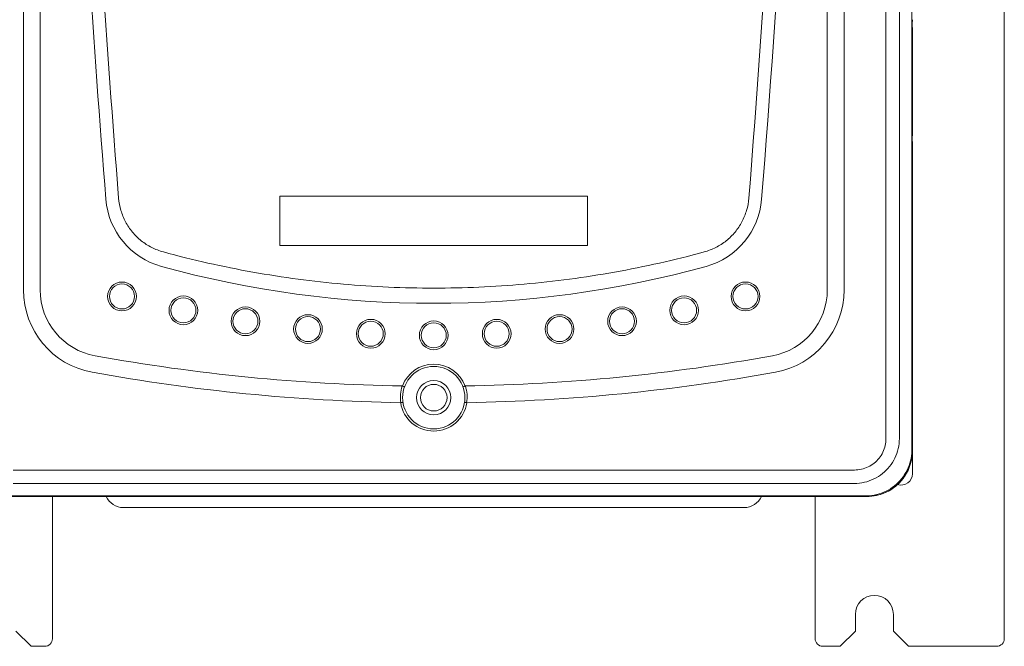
# Model space of a CAD drawing. Header units: millimetres. Extents: x -473 to 23648, y -382 to 1866.
# Tile 53 of 256: x 1068 to 1197, y -32 to 50. Entities that reach past the tile are written whole.
import ezdxf

# ---------------------------------------------------------------- set-up
doc = ezdxf.new("R2010")
doc.units = ezdxf.units.MM
doc.header["$LTSCALE"] = 80
doc.layers.get('0').update_dxf_attribs({"linetype": 'CONTINUOUS'})
for name, color, linetype in [('02___PRT_ALL_AXES', 7, 'CONTINUOUS'), ('03_ALL_AXES', 7, 'CONTINUOUS'), ('06___PRT_ALL_SURFS', 7, 'CONTINUOUS'), ('09_ALL_ROUNDS', 7, 'CONTINUOUS'), ('10_ALL_CHAMFER', 7, 'CONTINUOUS'), ('20_ALL_FEATURES', 7, 'CONTINUOUS')]:
    doc.layers.add(name, color=color, linetype=linetype)

msp = doc.modelspace()

# ---------------------------------------------------------------- linework, layer by layer
at = {"color": 0, "linetype": 'Continuous', "lineweight": 0}
msp.add_line((1081.184, -14.037), (1162.884, -14.037), dxfattribs=at)
msp.add_circle((1122.034, 0.42), 4.1, dxfattribs=at)
for centre, radius, start, end in [((1122.034, 251.72), 249.8, 259.72207, 269.04609), ((1122.034, 251.72), 249.8, 270.95391, 280.27793), ((1122.034, 0.42), 4.4, 20.33268, 159.66734), ((1122.034, 251.72), 252, 259.72207, 269.01092), ((1122.034, 251.72), 252, 270.98908, 280.27793), ((1122.038, 0.523), 4.402, 161.0107, 190.01009), ((1122.03, 0.523), 4.402, 349.99171, 18.98752), ((1122.034, 0.42), 4.4, 188.65211, 351.34789), ((1081.184, -11.537), 2.5, 204.74175, 270), ((1162.884, -11.537), 2.5, 270, 335.25825)]:
    msp.add_arc(centre, radius, start, end, dxfattribs=at)
for points, knots in [([(1117.876, 1.955), (1117.879, 1.955), (1117.887, 1.955), (1117.898, 1.953), (1117.904, 1.951), (1117.908, 1.949)], [0, 0, 0, 0, 0.011425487, 0.022564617, 0.03275703, 0.03275703, 0.03275703, 0.03275703]), ([(1117.908, 1.949), (1117.956, 1.932), (1118.042, 1.898), (1118.118, 1.856), (1118.179, 1.816), (1118.174, 1.801)], [0, 0, 0, 0, 0.151003, 0.26184497, 0.30866319, 0.30866319, 0.30866319, 0.30866319]), ([(1126.16, 1.949), (1126.113, 1.932), (1126.026, 1.898), (1125.95, 1.856), (1125.89, 1.816), (1125.895, 1.801)], [0, 0, 0, 0, 0.151005, 0.26184296, 0.3086806, 0.3086806, 0.3086806, 0.3086806]), ([(1126.161, 1.949), (1126.164, 1.951), (1126.171, 1.953), (1126.182, 1.955), (1126.189, 1.955), (1126.193, 1.955)], [0, 0, 0, 0, 0.010192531, 0.021331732, 0.032734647, 0.032734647, 0.032734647, 0.032734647]), ([(1117.684, -0.242), (1117.737, -0.243), (1117.829, -0.221), (1117.917, -0.224), (1117.986, -0.231), (1117.989, -0.246)], [0, 0, 0, 0, 0.1576025, 0.26280885, 0.30933703, 0.30933703, 0.30933703, 0.30933703]), ([(1126.08, -0.246), (1126.082, -0.231), (1126.151, -0.224), (1126.24, -0.222), (1126.332, -0.243), (1126.384, -0.242)], [0, 0, 0, 0, 0.04654738, 0.15175087, 0.30935422, 0.30935422, 0.30935422, 0.30935422])]:
    msp.add_open_spline(points, degree=3, knots=knots, dxfattribs=at)
at = {"layer": '02___PRT_ALL_AXES', "color": 0, "linetype": 'Continuous', "lineweight": 0}
for p, q in [((1068.034, 140.22), (1068.034, 14.587)), ((1070.234, 140.22), (1070.234, 14.587))]:
    msp.add_line(p, q, dxfattribs=at)
for radius in [11.001, 8.8]:
    msp.add_arc((1079.034, 14.587), radius, 180, 259.72207, dxfattribs=at)
at = {"layer": '03_ALL_AXES', "color": 0, "linetype": 'Continuous', "lineweight": 0}
msp.add_arc((1180.034, -28.08), 2.5, 0, 180, dxfattribs=at)
at = {"layer": '06___PRT_ALL_SURFS', "color": 0, "linetype": 'Continuous', "lineweight": 0}
for p, q in [((1173.834, 140.22), (1173.834, 14.587)), ((1176.034, 140.22), (1176.034, 14.587))]:
    msp.add_line(p, q, dxfattribs=at)
for radius in [8.8, 11.001]:
    msp.add_arc((1165.034, 14.587), radius, 280.27793, 0, dxfattribs=at)
at = {"layer": '09_ALL_ROUNDS', "color": 0, "linetype": 'Continuous', "lineweight": 0}
for p, q in [((1197.134, -31.28), (1197.134, 200.62)), ((1184.966, -6.593), (1184.966, 167.434)), ((1181.551, -4.953), (1181.551, 165.794)), ((1183.326, -4.953), (1183.326, 165.794)), ((1185.034, 35.129), (1185.034, 48.841)), ((1185.034, -6.58), (1185.034, 33.841)), ((1086.189, 17.675), (1086.189, 17.675)), ((1157.879, 17.675), (1157.879, 17.675)), ((1066.661, -9.096), (1177.408, -9.096)), ((1066.661, -10.872), (1177.408, -10.872)), ((1065.021, -12.512), (1179.048, -12.512)), ((1065.034, -12.58), (1179.034, -12.58)), ((1071.834, -12.58), (1071.834, -31.28)), ((1172.234, -12.58), (1172.234, -31.28)), ((1069.034, -32.28), (1070.834, -32.28)), ((1175.534, -32.28), (1173.234, -32.28)), ((1196.134, -32.28), (1184.534, -32.28))]:
    msp.add_line(p, q, dxfattribs=at)
for centre, radius in [((1080.997, 13.735), 1.892), ((1163.071, 13.735), 1.892), ((1080.997, 13.735), 1.649), ((1163.071, 13.735), 1.649), ((1089.083, 11.9), 1.892), ((1089.083, 11.9), 1.649), ((1154.986, 11.9), 1.892), ((1154.986, 11.9), 1.649), ((1097.249, 10.468), 1.892), ((1097.249, 10.468), 1.649), ((1146.819, 10.468), 1.892), ((1146.819, 10.468), 1.649), ((1105.477, 9.442), 1.892), ((1105.477, 9.442), 1.649), ((1113.745, 8.826), 1.892), ((1113.745, 8.826), 1.649), ((1122.034, 8.62), 1.892), ((1130.323, 8.826), 1.892), ((1130.323, 8.826), 1.649), ((1138.591, 9.442), 1.892), ((1138.591, 9.442), 1.649), ((1122.034, 8.62), 1.649)]:
    msp.add_circle(centre, radius, dxfattribs=at)
for centre, radius, start, end in [((-628.966, 171.42), 1800, 355.38241, 358.027588), ((-643.379, 171.591), 1812.691, 355.413729, 357.948715), ((2873.034, 171.42), 1800, 182.635856, 184.61759), ((2888.265, 171.646), 1813.51, 182.664788, 184.585922), ((1088.844, 27.317), 10, 184.61759, 254.60236), ((1155.224, 27.317), 10, 285.39759, 355.38241), ((1122.034, 147.83), 135, 254.60215, 285.39785), ((1179.034, -6.58), 6, 270, 0), ((1070.834, -31.28), 1, 270, 0), ((1173.234, -31.28), 1, 180, 270), ((1196.134, -31.28), 1, 270, 0)]:
    msp.add_arc(centre, radius, start, end, dxfattribs=at)
for points, knots in [([(1185.034, 50.128), (1185.034, 50.059), (1185.028, 49.896), (1185.021, 49.63), (1185.021, 49.339), (1185.028, 49.074), (1185.034, 48.91), (1185.034, 48.841)], [0, 0, 0, 0, 0.2080456, 0.4900234, 0.7976337, 1.079605, 1.2876789, 1.2876789, 1.2876789, 1.2876789]), ([(1185.034, 35.128), (1185.034, 35.059), (1185.028, 34.896), (1185.021, 34.63), (1185.021, 34.339), (1185.028, 34.074), (1185.034, 33.91), (1185.034, 33.841)], [0, 0, 0, 0, 0.2080739, 0.4900452, 0.7976555, 1.0796333, 1.2876789, 1.2876789, 1.2876789, 1.2876789]), ([(1080.561, 26.649), (1080.604, 26.109), (1080.802, 25.036), (1081.419, 23.523), (1082.331, 22.165), (1083.503, 21.016), (1084.889, 20.125), (1085.918, 19.729), (1086.447, 19.584)], [0, 0, 0, 0, 1.6241897, 3.2459948, 4.86982, 6.4985591, 8.1344583, 9.779954, 9.779954, 9.779954, 9.779954]), ([(1157.621, 19.584), (1158.15, 19.729), (1159.18, 20.125), (1160.565, 21.016), (1161.737, 22.165), (1162.649, 23.523), (1163.267, 25.036), (1163.464, 26.109), (1163.508, 26.649)], [0, 0, 0, 0, 1.6454948, 3.2813944, 4.9101335, 6.5339588, 8.155764, 9.779954, 9.779954, 9.779954, 9.779954]), ([(1086.447, 19.584), (1090.334, 18.526), (1098.179, 16.762), (1110.088, 15.18), (1118.064, 14.83), (1122.034, 14.83)], [0, 0, 0, 0, 12.0842014, 24.085655, 35.9974112, 35.9974112, 35.9974112, 35.9974112]), ([(1122.034, 14.83), (1126.005, 14.83), (1133.98, 15.18), (1145.889, 16.762), (1153.735, 18.526), (1157.621, 19.584)], [0, 0, 0, 0, 11.9113251, 23.9126801, 35.9974112, 35.9974112, 35.9974112, 35.9974112]), ([(1177.408, -9.096), (1177.719, -9.096), (1178.342, -9.028), (1179.228, -8.721), (1180.02, -8.226), (1180.68, -7.566), (1181.175, -6.774), (1181.482, -5.888), (1181.551, -5.265), (1181.551, -4.953)], [0, 0, 0, 0, 0.933363, 1.8634873, 2.7884951, 3.7120416, 4.6376537, 5.5682563, 6.5017501, 6.5017501, 6.5017501, 6.5017501]), ([(1177.408, -10.872), (1177.851, -10.868), (1178.738, -10.763), (1179.996, -10.317), (1181.122, -9.607), (1182.061, -8.667), (1182.771, -7.542), (1183.217, -6.284), (1183.323, -5.397), (1183.326, -4.953)], [0, 0, 0, 0, 1.3304599, 2.6539416, 3.972528, 5.2893486, 6.6078893, 7.9313645, 9.2618453, 9.2618453, 9.2618453, 9.2618453]), ([(1179.048, -12.512), (1179.482, -12.501), (1180.356, -12.382), (1181.598, -11.925), (1182.718, -11.209), (1183.66, -10.268), (1184.377, -9.149), (1184.836, -7.905), (1184.955, -7.03), (1184.966, -6.593)], [0, 0, 0, 0, 1.3044471, 2.620148, 3.9405987, 5.2622731, 6.5823158, 7.8981733, 9.2084491, 9.2084491, 9.2084491, 9.2084491]), ([(1185.034, -6.58), (1185.034, -6.583), (1185.02, -6.586), (1185.001, -6.59), (1184.979, -6.592), (1184.966, -6.593)], [0, 0, 0, 0, 0.00879254, 0.031968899, 0.069984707, 0.069984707, 0.069984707, 0.069984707]), ([(1179.048, -12.512), (1179.047, -12.524), (1179.044, -12.546), (1179.04, -12.565), (1179.037, -12.58), (1179.034, -12.58)], [0, 0, 0, 0, 0.038015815, 0.061192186, 0.069984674, 0.069984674, 0.069984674, 0.069984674])]:
    msp.add_open_spline(points, degree=3, knots=knots, dxfattribs=at)
at = {"layer": '10_ALL_CHAMFER', "color": 0, "linetype": 'Continuous', "lineweight": 0}
for p, q in [((1177.534, -30.28), (1177.534, -28.08)), ((1182.534, -30.28), (1182.534, -28.08)), ((1067.034, -30.28), (1069.034, -32.28)), ((1175.534, -32.28), (1177.534, -30.28)), ((1182.534, -30.28), (1184.534, -32.28))]:
    msp.add_line(p, q, dxfattribs=at)
for radius in [2.25, 1.75]:
    msp.add_circle((1122.034, 0.42), radius, dxfattribs=at)
at = {"layer": '20_ALL_FEATURES', "color": 0, "linetype": 'Continuous', "lineweight": 0}
for p, q in [((1101.784, 26.92), (1142.284, 26.92)), ((1101.784, 20.42), (1101.784, 26.92)), ((1142.284, 26.92), (1142.284, 20.42)), ((1142.284, 20.42), (1101.784, 20.42)), ((1185.034, -9.58), (1185.034, -6.58))]:
    msp.add_line(p, q, dxfattribs=at)
for centre, radius, start, end in [((1179.034, -6.58), 6, 347.55468, 0), ((1179.034, -6.58), 6, 283.11928, 346.83004), ((1183.534, -9.58), 1.5, 252.4001, 0), ((1179.034, -6.58), 6, 270, 282.37502)]:
    msp.add_arc(centre, radius, start, end, dxfattribs=at)

doc.saveas('drawing.dxf')
